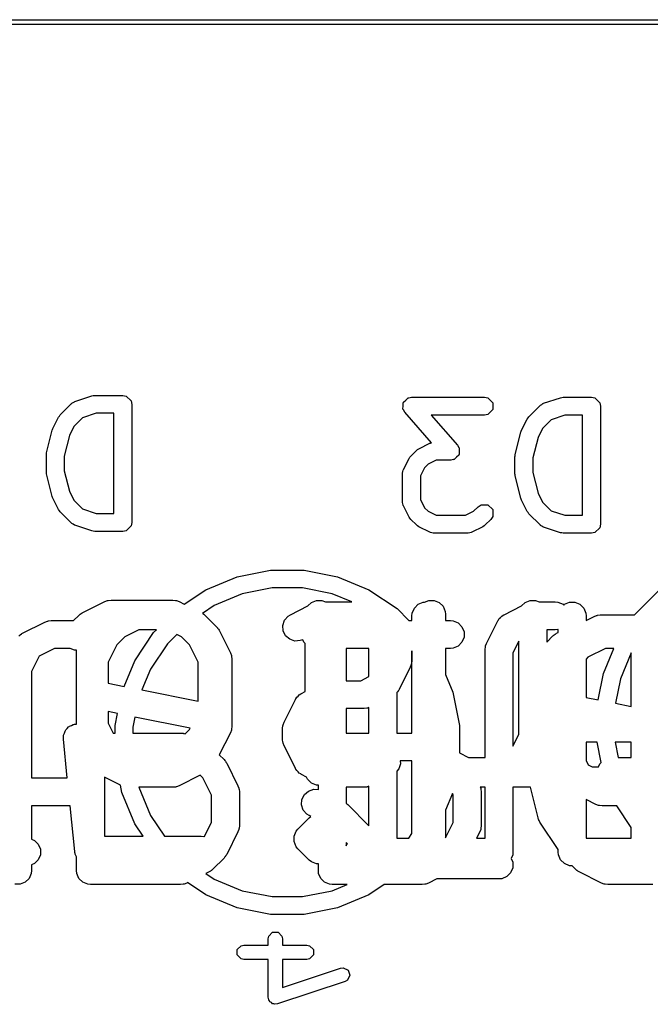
# Model space of a CAD drawing. Extents: x 94.3 to 121.8, y -81.7 to -63.9.
# Tile 17 of 32: x 105.6 to 109, y -69.2 to -63.9. Entities that reach past the tile are written whole.
import ezdxf

# ---------------------------------------------------------------- set-up
doc = ezdxf.new("R2010")
doc.units = 0
doc.layers.add('BLACK', color=7, linetype='CONTINUOUS')

msp = doc.modelspace()

# ---------------------------------------------------------------- linework, layer by layer
at = {"layer": 'BLACK', "linetype": 'CONTINUOUS'}
for p, q in [((99.8387, -63.9333), (116.9837, -63.9333)), ((116.9837, -63.9587), (99.8387, -63.9587)), ((105.928504, -65.992216), (105.934936, -65.98792)), ((105.934936, -65.98792), (105.936042, -65.98792)), ((105.936042, -65.98792), (105.938143, -65.986722)), ((105.938143, -65.986722), (106.028858, -65.956484)), ((106.028858, -65.956484), (106.036536, -65.955516)), ((106.036536, -65.955516), (106.044119, -65.954008)), ((106.044119, -65.954008), (106.195309, -65.954008)), ((106.195309, -65.954008), (106.213777, -65.957682)), ((106.213777, -65.957682), (106.239895, -65.9838)), ((106.239895, -65.9838), (106.243569, -66.002268)), ((107.704431, -65.990875), (107.717217, -65.979686)), ((107.717217, -65.979686), (107.729222, -65.967682)), ((107.729222, -65.967682), (107.731441, -65.96724)), ((107.731441, -65.96724), (107.732228, -65.966552)), ((107.732228, -65.966552), (107.73423, -65.966685)), ((107.73423, -65.966685), (107.74769, -65.964008)), ((107.74769, -65.964008), (108.140785, -65.964008)), ((108.140785, -65.964008), (108.159253, -65.967682)), ((108.159253, -65.967682), (108.185371, -65.9938)), ((108.458143, -65.996722), (108.548858, -65.966484)), ((108.548858, -65.966484), (108.556536, -65.965516)), ((108.556536, -65.965516), (108.564119, -65.964008)), ((108.564119, -65.964008), (108.715309, -65.964008)), ((108.715309, -65.964008), (108.733777, -65.967682)), ((108.733777, -65.967682), (108.759895, -65.9938)), ((105.858803, -66.058857), (105.919279, -65.998381)), ((105.919279, -65.998381), (105.92129, -65.997037)), ((105.92129, -65.997037), (105.921785, -65.996048)), ((105.921785, -65.996048), (105.928504, -65.992216)), ((106.243569, -66.002268), (106.243569, -66.637268)), ((107.701974, -66.02773), (107.703104, -66.01078)), ((107.703104, -66.029692), (107.701974, -66.02773)), ((107.703104, -65.9938), (107.704316, -65.992587)), ((107.703104, -66.01078), (107.703104, -65.9938)), ((107.703104, -66.030736), (107.703104, -66.029692)), ((107.704521, -66.032153), (107.703104, -66.030736)), ((107.704316, -65.992587), (107.704431, -65.990875)), ((107.711371, -66.044048), (107.704521, -66.032153)), ((108.185371, -66.030736), (108.159253, -66.056854)), ((108.185371, -65.9938), (108.185371, -66.030736)), ((108.378803, -66.068857), (108.439279, -66.008381)), ((108.439279, -66.008381), (108.44129, -66.007037)), ((108.44129, -66.007037), (108.441785, -66.006048)), ((108.441785, -66.006048), (108.448504, -66.002216)), ((108.448504, -66.002216), (108.454936, -65.99792)), ((108.454936, -65.99792), (108.456042, -65.99792)), ((108.456042, -65.99792), (108.458143, -65.996722)), ((108.759895, -65.9938), (108.763569, -66.012268)), ((108.763569, -66.012268), (108.763569, -66.647268)), ((105.819525, -66.131875), (105.849763, -66.0714)), ((105.849763, -66.0714), (105.854505, -66.065289)), ((105.854505, -66.065289), (105.858803, -66.058857)), ((105.979472, -66.074687), (105.932591, -66.121569)), ((106.051949, -66.050528), (105.979472, -66.074687)), ((106.147049, -66.050528), (106.051949, -66.050528)), ((106.147049, -66.589008), (106.147049, -66.050528)), ((107.855321, -66.208561), (107.711371, -66.044048)), ((108.140785, -66.060528), (107.854044, -66.060528)), ((107.854044, -66.060528), (107.995676, -66.222392)), ((108.159253, -66.056854), (108.140785, -66.060528)), ((108.339525, -66.141875), (108.369763, -66.0814)), ((108.369763, -66.0814), (108.374505, -66.075289)), ((108.374505, -66.075289), (108.378803, -66.068857)), ((108.499472, -66.084687), (108.452591, -66.131569)), ((108.571949, -66.060528), (108.499472, -66.084687)), ((108.667049, -66.060528), (108.571949, -66.060528)), ((108.667049, -66.599008), (108.667049, -66.060528)), ((105.785633, -66.262705), (105.815871, -66.141754)), ((105.815871, -66.141754), (105.818128, -66.136975)), ((105.818128, -66.136975), (105.819525, -66.131875)), ((105.932591, -66.121569), (105.908224, -66.170303)), ((108.335871, -66.151754), (108.338128, -66.146975)), ((108.338128, -66.146975), (108.339525, -66.141875)), ((108.452591, -66.131569), (108.428224, -66.180303)), ((105.908224, -66.170303), (105.880712, -66.280351)), ((108.305633, -66.272705), (108.335871, -66.151754)), ((108.428224, -66.180303), (108.400712, -66.290351)), ((107.743802, -66.280525), (107.774041, -66.250285)), ((107.774041, -66.250285), (107.780472, -66.245987)), ((107.780472, -66.245987), (107.786583, -66.241245)), ((107.786583, -66.241245), (107.847059, -66.211007)), ((107.847059, -66.211007), (107.849391, -66.210368)), ((107.849391, -66.210368), (107.850174, -66.209586)), ((107.850174, -66.209586), (107.855321, -66.208561)), ((107.995676, -66.222392), (108.002525, -66.234286)), ((108.002525, -66.234286), (108.003943, -66.235704)), ((108.003943, -66.235704), (108.003943, -66.236747)), ((108.003943, -66.236747), (108.005073, -66.23871)), ((108.005073, -66.23871), (108.003943, -66.25566)), ((105.784192, -66.27441), (105.785345, -66.26861)), ((105.784192, -66.365125), (105.784192, -66.27441)), ((105.785345, -66.26861), (105.785633, -66.262705)), ((105.880712, -66.280351), (105.880712, -66.359184)), ((107.704525, -66.353542), (107.734763, -66.293067)), ((107.734763, -66.293067), (107.739505, -66.286956)), ((107.739505, -66.286956), (107.743802, -66.280525)), ((107.880034, -66.302432), (107.836753, -66.324072)), ((107.959357, -66.302432), (107.880034, -66.302432)), ((107.972816, -66.299754), (107.959357, -66.302432)), ((107.974819, -66.299888), (107.972816, -66.299754)), ((107.975605, -66.299199), (107.974819, -66.299888)), ((107.977825, -66.298758), (107.975605, -66.299199)), ((107.989829, -66.286753), (107.977825, -66.298758)), ((108.002616, -66.275565), (107.989829, -66.286753)), ((108.00273, -66.273852), (108.002616, -66.275565)), ((108.003943, -66.27264), (108.00273, -66.273852)), ((108.003943, -66.25566), (108.003943, -66.27264)), ((108.304192, -66.28441), (108.305345, -66.27861)), ((108.304192, -66.375125), (108.304192, -66.28441)), ((108.305345, -66.27861), (108.305633, -66.272705)), ((108.400712, -66.290351), (108.400712, -66.369184)), ((107.701594, -66.364243), (107.703104, -66.356657)), ((107.703104, -66.356657), (107.703886, -66.355874)), ((107.703886, -66.355874), (107.704525, -66.353542)), ((107.817591, -66.343235), (107.79595, -66.386518)), ((107.836753, -66.324072), (107.817591, -66.343235)), ((105.785345, -66.370924), (105.784192, -66.365125)), ((105.785633, -66.37683), (105.785345, -66.370924)), ((105.815871, -66.497781), (105.785633, -66.37683)), ((105.880712, -66.359184), (105.908224, -66.469232)), ((107.69943, -66.375125), (107.699901, -66.372753)), ((107.69943, -66.526315), (107.69943, -66.375125)), ((107.699552, -66.371704), (107.701594, -66.364243)), ((107.699901, -66.372753), (107.699552, -66.371704)), ((107.79595, -66.386518), (107.79595, -66.514922)), ((108.305345, -66.380924), (108.304192, -66.375125)), ((108.305633, -66.38683), (108.305345, -66.380924)), ((108.335871, -66.507781), (108.305633, -66.38683)), ((108.400712, -66.369184), (108.428224, -66.479232)), ((105.818128, -66.502559), (105.815871, -66.497781)), ((105.819525, -66.50766), (105.818128, -66.502559)), ((105.849763, -66.568135), (105.819525, -66.50766)), ((105.908224, -66.469232), (105.932591, -66.517966)), ((107.79595, -66.514922), (107.817591, -66.558204)), ((108.338128, -66.512559), (108.335871, -66.507781)), ((108.339525, -66.51766), (108.338128, -66.512559)), ((108.369763, -66.578135), (108.339525, -66.51766)), ((108.428224, -66.479232), (108.452591, -66.527966)), ((105.854505, -66.574245), (105.849763, -66.568135)), ((105.932591, -66.517966), (105.979471, -66.564848)), ((105.979471, -66.564848), (106.051949, -66.589008)), ((107.699901, -66.528686), (107.69943, -66.526315)), ((107.699552, -66.529736), (107.699901, -66.528686)), ((107.701594, -66.537196), (107.699552, -66.529736)), ((107.703104, -66.544783), (107.701594, -66.537196)), ((107.703886, -66.545565), (107.703104, -66.544783)), ((107.704525, -66.547898), (107.703886, -66.545565)), ((107.734763, -66.608373), (107.704525, -66.547898)), ((107.817591, -66.558204), (107.836753, -66.577367)), ((108.081959, -66.577367), (108.10666, -66.552666)), ((108.10666, -66.552666), (108.122316, -66.542205)), ((108.122316, -66.542205), (108.159253, -66.542205)), ((108.159253, -66.542205), (108.185371, -66.568322)), ((108.185371, -66.568322), (108.185371, -66.605258)), ((108.452591, -66.527966), (108.499471, -66.574848)), ((105.858803, -66.580678), (105.854505, -66.574245)), ((105.919279, -66.641155), (105.858803, -66.580678)), ((106.051949, -66.589008), (106.147049, -66.589008)), ((107.739505, -66.614483), (107.734763, -66.608373)), ((107.743802, -66.620915), (107.739505, -66.614483)), ((107.774041, -66.651155), (107.743802, -66.620915)), ((107.836753, -66.577367), (107.880034, -66.599008)), ((107.880034, -66.599008), (108.038678, -66.599008)), ((108.038678, -66.599008), (108.081959, -66.577367)), ((108.174911, -66.620915), (108.144673, -66.651154)), ((108.185371, -66.605258), (108.174911, -66.620915)), ((108.374505, -66.584245), (108.369763, -66.578135)), ((108.378803, -66.590678), (108.374505, -66.584245)), ((108.439279, -66.651155), (108.378803, -66.590678)), ((108.499471, -66.574848), (108.571949, -66.599008)), ((108.571949, -66.599008), (108.667049, -66.599008)), ((105.92129, -66.642498), (105.919279, -66.641155)), ((105.921785, -66.643488), (105.92129, -66.642498)), ((105.928504, -66.647319), (105.921785, -66.643488)), ((105.934936, -66.651616), (105.928504, -66.647319)), ((105.936042, -66.651616), (105.934936, -66.651616)), ((105.938143, -66.652814), (105.936042, -66.651616)), ((106.028858, -66.683052), (105.938143, -66.652814)), ((106.239895, -66.655736), (106.213777, -66.681854)), ((106.243569, -66.637268), (106.239895, -66.655736)), ((107.780472, -66.655452), (107.774041, -66.651155)), ((107.786583, -66.660195), (107.780472, -66.655452)), ((107.847059, -66.690433), (107.786583, -66.660195)), ((108.132129, -66.660195), (108.071654, -66.690433)), ((108.138238, -66.655453), (108.132129, -66.660195)), ((108.144673, -66.651154), (108.138238, -66.655453)), ((108.44129, -66.652498), (108.439279, -66.651155)), ((108.441785, -66.653488), (108.44129, -66.652498)), ((108.448504, -66.657319), (108.441785, -66.653488)), ((108.454936, -66.661616), (108.448504, -66.657319)), ((108.456042, -66.661616), (108.454936, -66.661616)), ((108.458143, -66.662814), (108.456042, -66.661616)), ((108.548858, -66.693052), (108.458143, -66.662814)), ((108.759895, -66.665736), (108.733777, -66.691854)), ((108.763569, -66.647268), (108.759895, -66.665736)), ((106.036536, -66.684019), (106.028858, -66.683052)), ((106.044119, -66.685528), (106.036536, -66.684019)), ((106.195309, -66.685528), (106.044119, -66.685528)), ((106.213777, -66.681854), (106.195309, -66.685528)), ((107.849391, -66.691071), (107.847059, -66.690433)), ((107.850174, -66.691854), (107.849391, -66.691071)), ((107.85776, -66.693363), (107.850174, -66.691854)), ((107.865221, -66.695406), (107.85776, -66.693363)), ((107.86627, -66.695056), (107.865221, -66.695406)), ((107.868642, -66.695528), (107.86627, -66.695056)), ((108.050071, -66.695528), (107.868642, -66.695528)), ((108.052442, -66.695056), (108.050071, -66.695528)), ((108.053492, -66.695406), (108.052442, -66.695056)), ((108.060952, -66.693363), (108.053492, -66.695406)), ((108.068539, -66.691854), (108.060952, -66.693363)), ((108.069321, -66.691071), (108.068539, -66.691854)), ((108.071654, -66.690433), (108.069321, -66.691071)), ((108.556536, -66.694019), (108.548858, -66.693052)), ((108.564119, -66.695528), (108.556536, -66.694019)), ((108.715309, -66.695528), (108.564119, -66.695528)), ((108.733777, -66.691854), (108.715309, -66.695528)), ((106.641601, -66.999813), (106.810035, -66.930045)), ((106.810035, -66.930045), (106.988844, -66.894478)), ((106.988844, -66.894478), (107.171156, -66.894478)), ((107.171156, -66.894478), (107.349965, -66.930045)), ((107.349965, -66.930045), (107.518399, -66.999813)), ((106.998252, -66.99), (106.837898, -67.021896)), ((107.161748, -66.99), (106.998252, -66.99)), ((107.322102, -67.021896), (107.161748, -66.99)), ((106.526012, -67.077046), (106.641601, -66.999813)), ((106.837898, -67.021896), (106.686848, -67.084464)), ((107.426822, -67.065273), (107.322102, -67.021896)), ((107.518399, -66.999813), (107.669986, -67.1011)), ((108.9511, -67.130014), (109.080014, -67.0011)), ((105.977649, -67.123668), (106.098602, -67.063191)), ((106.098602, -67.063191), (106.112334, -67.057936)), ((106.112334, -67.057936), (106.115021, -67.057745)), ((106.115021, -67.057745), (106.117511, -67.056714)), ((106.117511, -67.056714), (106.132143, -67.055273)), ((106.132143, -67.055273), (106.434524, -67.055273)), ((106.434524, -67.055273), (106.464761, -67.055273)), ((106.464761, -67.055273), (106.479393, -67.056714)), ((106.479393, -67.056714), (106.481881, -67.057744)), ((106.481881, -67.057744), (106.484571, -67.057936)), ((106.484571, -67.057936), (106.498302, -67.063191)), ((106.498302, -67.063191), (106.526012, -67.077046)), ((106.686848, -67.084464), (106.623847, -67.126559)), ((107.096458, -67.133668), (107.190598, -67.086597)), ((107.190598, -67.086597), (107.209283, -67.067913)), ((107.209283, -67.067913), (107.236319, -67.056714)), ((107.236319, -67.056714), (107.265583, -67.056714)), ((107.265583, -67.056714), (107.286246, -67.065273)), ((107.286246, -67.065273), (107.426822, -67.065273)), ((107.751917, -67.125641), (107.763116, -67.098605)), ((107.763116, -67.098605), (107.783808, -67.077913)), ((107.783808, -67.077913), (107.810844, -67.066714)), ((107.810844, -67.066714), (107.81694, -67.066714)), ((107.81694, -67.066714), (107.841081, -67.056714)), ((107.841081, -67.056714), (107.870345, -67.056714)), ((107.870345, -67.056714), (107.897381, -67.067913)), ((107.897381, -67.067913), (107.918073, -67.088605)), ((107.918073, -67.088605), (107.929272, -67.115641)), ((108.245506, -67.133668), (108.339647, -67.086596)), ((108.339647, -67.086596), (108.358331, -67.067913)), ((108.358331, -67.067913), (108.385367, -67.056714)), ((108.385367, -67.056714), (108.414631, -67.056714)), ((108.414631, -67.056714), (108.435294, -67.065273)), ((108.435294, -67.065273), (108.520951, -67.065273)), ((108.520951, -67.065273), (108.535583, -67.066714)), ((108.535583, -67.066714), (108.562619, -67.077913)), ((108.562619, -67.077913), (108.566308, -67.081602)), ((108.566308, -67.081602), (108.569998, -67.077913)), ((108.569998, -67.077913), (108.597034, -67.066714)), ((108.597034, -67.066714), (108.626298, -67.066714)), ((108.626298, -67.066714), (108.653334, -67.077913)), ((108.653334, -67.077913), (108.674026, -67.098605)), ((108.674026, -67.098605), (108.685225, -67.125641)), ((105.930601, -67.165273), (105.958157, -67.137717)), ((105.958157, -67.137717), (105.963909, -67.132996)), ((105.963909, -67.132996), (105.965206, -67.131501)), ((105.965206, -67.131501), (105.96746, -67.130081)), ((105.96746, -67.130081), (105.969522, -67.12839)), ((105.969522, -67.12839), (105.971352, -67.127631)), ((105.971352, -67.127631), (105.977649, -67.123668)), ((106.623847, -67.126559), (106.625552, -67.127632)), ((106.625552, -67.127632), (106.627381, -67.12839)), ((106.627381, -67.12839), (106.629441, -67.130081)), ((106.629441, -67.130081), (106.631697, -67.131501)), ((106.631697, -67.131501), (106.632994, -67.132996)), ((106.632994, -67.132996), (106.638746, -67.137717)), ((106.638746, -67.137717), (106.699222, -67.198193)), ((107.064842, -67.163608), (107.084015, -67.141501)), ((107.084015, -67.141501), (107.096458, -67.133668)), ((107.669986, -67.1011), (107.734159, -67.165273)), ((107.750476, -67.140273), (107.751917, -67.125641)), ((107.750476, -67.165273), (107.750476, -67.140273)), ((107.929272, -67.115641), (107.930713, -67.130273)), ((107.930713, -67.130273), (107.930713, -67.165273)), ((108.219798, -67.154766), (108.226903, -67.148603)), ((108.226903, -67.148603), (108.233063, -67.141501)), ((108.233063, -67.141501), (108.240463, -67.136842)), ((108.240463, -67.136842), (108.241905, -67.135592)), ((108.241905, -67.135592), (108.243062, -67.135206)), ((108.243062, -67.135206), (108.245506, -67.133668)), ((108.685225, -67.125641), (108.686666, -67.140273)), ((108.686666, -67.140273), (108.686666, -67.164516)), ((108.686666, -67.164516), (108.729316, -67.143191)), ((108.729316, -67.143191), (108.743048, -67.137936)), ((108.743048, -67.137936), (108.745735, -67.137745)), ((108.745735, -67.137745), (108.748225, -67.136714)), ((108.748225, -67.136714), (108.762857, -67.135273)), ((108.762857, -67.135273), (108.947586, -67.135273)), ((108.947586, -67.135273), (108.9511, -67.130014)), ((105.655506, -67.233668), (105.776458, -67.173191)), ((105.776458, -67.173191), (105.790189, -67.167936)), ((105.790189, -67.167936), (105.792878, -67.167744)), ((105.792878, -67.167744), (105.795367, -67.166714)), ((105.795367, -67.166714), (105.809999, -67.165273)), ((105.809999, -67.165273), (105.930601, -67.165273)), ((106.699222, -67.198193), (106.70394, -67.203942)), ((106.70394, -67.203942), (106.705439, -67.205242)), ((106.705439, -67.205242), (106.70686, -67.207501)), ((107.055588, -67.191369), (107.064842, -67.163608)), ((107.057662, -67.22056), (107.055588, -67.191369)), ((107.734159, -67.165273), (107.750476, -67.165273)), ((107.930713, -67.165273), (107.956905, -67.165273)), ((107.956905, -67.165273), (107.971537, -67.166714)), ((107.971537, -67.166714), (107.998573, -67.177913)), ((107.998573, -67.177913), (108.019265, -67.198605)), ((108.019265, -67.198605), (108.030464, -67.225641)), ((108.151488, -67.288161), (108.211965, -67.167208)), ((108.211965, -67.167208), (108.213505, -67.16476)), ((108.213505, -67.16476), (108.21389, -67.163608)), ((108.21389, -67.163608), (108.215135, -67.162171)), ((108.215135, -67.162171), (108.219798, -67.154766)), ((105.636903, -67.248603), (105.643063, -67.241501)), ((105.643063, -67.241501), (105.650463, -67.236842)), ((105.650463, -67.236842), (105.651905, -67.235592)), ((105.651905, -67.235592), (105.653062, -67.235206)), ((105.653062, -67.235206), (105.655506, -67.233668)), ((106.206806, -67.252389), (106.163541, -67.295653)), ((106.281038, -67.215273), (106.206806, -67.252389)), ((106.259813, -67.381601), (106.3611, -67.230014)), ((106.375841, -67.215273), (106.281038, -67.215273)), ((106.3611, -67.230014), (106.375841, -67.215273)), ((106.486226, -67.239976), (106.435297, -67.290906)), ((106.511048, -67.252388), (106.486226, -67.239976)), ((106.554313, -67.295653), (106.511048, -67.252388)), ((106.70686, -67.207501), (106.708549, -67.209558)), ((106.708549, -67.209558), (106.709306, -67.211385)), ((106.709306, -67.211385), (106.713271, -67.217685)), ((106.713271, -67.217685), (106.773747, -67.338637)), ((107.07075, -67.246734), (107.057662, -67.22056)), ((107.092857, -67.265907), (107.07075, -67.246734)), ((108.030464, -67.254905), (108.019265, -67.281941)), ((108.030464, -67.225641), (108.030464, -67.254905)), ((108.520951, -67.215273), (108.474999, -67.215273)), ((108.474999, -67.215273), (108.474999, -67.281351)), ((108.474999, -67.281351), (108.508635, -67.247716)), ((108.508635, -67.247716), (108.514386, -67.242995)), ((108.514386, -67.242995), (108.515683, -67.241501)), ((108.515683, -67.241501), (108.517936, -67.240082)), ((108.517936, -67.240082), (108.52, -67.238389)), ((108.52, -67.238389), (108.521831, -67.23763)), ((108.535583, -67.213832), (108.520951, -67.215273)), ((108.521831, -67.23763), (108.528126, -67.233668)), ((108.528126, -67.233668), (108.536666, -67.229397)), ((108.536666, -67.213383), (108.535583, -67.213832)), ((108.536666, -67.229397), (108.536666, -67.213383)), ((106.163541, -67.295653), (106.116428, -67.38988)), ((106.435297, -67.290906), (106.344464, -67.426848)), ((106.601429, -67.389884), (106.554313, -67.295653)), ((107.120618, -67.275161), (107.092857, -67.265907)), ((107.149809, -67.273087), (107.120618, -67.275161)), ((107.163061, -67.268015), (107.149809, -67.273087)), ((107.16883, -67.281941), (107.163061, -67.268015)), ((107.175951, -67.289062), (107.16883, -67.281941)), ((107.175951, -67.547492), (107.175951, -67.289062)), ((107.998573, -67.302633), (107.971537, -67.313832)), ((108.019265, -67.281941), (107.998573, -67.302633)), ((108.14357, -67.321702), (108.145011, -67.30707)), ((108.145011, -67.30707), (108.146041, -67.304581)), ((108.146041, -67.304581), (108.146233, -67.301892)), ((108.146233, -67.301892), (108.151488, -67.288161)), ((108.324999, -67.276549), (108.29357, -67.339407)), ((108.324999, -67.777807), (108.324999, -67.276549)), ((105.744948, -67.356651), (105.70357, -67.439407)), ((105.827705, -67.315273), (105.744948, -67.356651)), ((105.913119, -67.315273), (105.827705, -67.315273)), ((105.936083, -67.324785), (105.913119, -67.315273)), ((105.946666, -67.324785), (105.936083, -67.324785)), ((105.946666, -67.721952), (105.946666, -67.324785)), ((106.773747, -67.338637), (106.779002, -67.352368)), ((106.779002, -67.352368), (106.779193, -67.355057)), ((106.779193, -67.355057), (106.780224, -67.357546)), ((106.780224, -67.357546), (106.781665, -67.372178)), ((107.519047, -67.315273), (107.396903, -67.315273)), ((107.396903, -67.315273), (107.396903, -67.488607)), ((107.519047, -67.466658), (107.519047, -67.315273)), ((107.750476, -67.329478), (107.749285, -67.327695)), ((107.749285, -67.327695), (107.749285, -67.382178)), ((107.750476, -67.770035), (107.750476, -67.329478)), ((107.956905, -67.315273), (107.930714, -67.315273)), ((107.930714, -67.315273), (107.930714, -67.455299)), ((107.971537, -67.313832), (107.956905, -67.315273)), ((108.14357, -67.90194), (108.14357, -67.321702)), ((108.29357, -67.339407), (108.29357, -67.840664)), ((108.696806, -67.362389), (108.686666, -67.372528)), ((108.791038, -67.315273), (108.696806, -67.362389)), ((108.780045, -67.450035), (108.835866, -67.315273)), ((108.835866, -67.315273), (108.791038, -67.315273)), ((108.929761, -67.338201), (108.871896, -67.477898)), ((108.929761, -67.626788), (108.929761, -67.338201)), ((106.116428, -67.38988), (106.116428, -67.502121)), ((106.202741, -67.519383), (106.259813, -67.381601)), ((106.601429, -67.599121), (106.601429, -67.389884)), ((106.781665, -67.372178), (106.781665, -67.735035)), ((107.741367, -67.415719), (107.680891, -67.536671)), ((107.746622, -67.401988), (107.741367, -67.415719)), ((107.746813, -67.399298), (107.746622, -67.401988)), ((107.747844, -67.39681), (107.746813, -67.399298)), ((107.749285, -67.382178), (107.747844, -67.39681)), ((108.686666, -67.372528), (108.686666, -67.578168)), ((105.70357, -67.439407), (105.70357, -68.01194)), ((106.344464, -67.426848), (106.298223, -67.53848)), ((107.475151, -67.488607), (107.519047, -67.466658)), ((107.930714, -67.455299), (107.969955, -67.550035)), ((108.75196, -67.591227), (108.780045, -67.450035)), ((106.116428, -67.502121), (106.202741, -67.519383)), ((107.396903, -67.488607), (107.475151, -67.488607)), ((108.871896, -67.477898), (108.845627, -67.609961)), ((106.298223, -67.53848), (106.601429, -67.599121)), ((107.131225, -67.5781), (107.138327, -67.57194)), ((107.138327, -67.57194), (107.144491, -67.564833)), ((107.144491, -67.564833), (107.151896, -67.560171)), ((107.151896, -67.560171), (107.153333, -67.558926)), ((107.153333, -67.558926), (107.154486, -67.558541)), ((107.154486, -67.558541), (107.156934, -67.557001)), ((107.156934, -67.557001), (107.175951, -67.547492)), ((107.673059, -67.549114), (107.669047, -67.552593)), ((107.669047, -67.552593), (107.669047, -67.770035)), ((107.677718, -67.541712), (107.673059, -67.549114)), ((107.678967, -67.540272), (107.677718, -67.541712)), ((107.679352, -67.539115), (107.678967, -67.540272)), ((107.680891, -67.536671), (107.679352, -67.539115)), ((107.969955, -67.550035), (108.005522, -67.728844)), ((107.062917, -67.711494), (107.123393, -67.590542)), ((107.123393, -67.590542), (107.124933, -67.588095)), ((107.124933, -67.588095), (107.125318, -67.586941)), ((107.125318, -67.586941), (107.126564, -67.585503)), ((107.126564, -67.585503), (107.131225, -67.5781)), ((108.686666, -67.578168), (108.75196, -67.591227)), ((108.845627, -67.609961), (108.929761, -67.626788)), ((106.16713, -67.665232), (106.116428, -67.655092)), ((106.116428, -67.655092), (106.116428, -67.717332)), ((106.154478, -67.728844), (106.16713, -67.665232)), ((107.492856, -67.638607), (107.396903, -67.638607)), ((107.396903, -67.638607), (107.396903, -67.770035)), ((107.507488, -67.637166), (107.492856, -67.638607)), ((107.509976, -67.636135), (107.507488, -67.637166)), ((107.512666, -67.635944), (107.509976, -67.636135)), ((107.519047, -67.633501), (107.512666, -67.635944)), ((107.519047, -67.770035), (107.519047, -67.633501)), ((105.903048, -67.737607), (105.906374, -67.735822)), ((105.906374, -67.735822), (105.909047, -67.73315)), ((105.909047, -67.73315), (105.919176, -67.728954)), ((105.919176, -67.728954), (105.928835, -67.723773)), ((105.928835, -67.723773), (105.932594, -67.723397)), ((105.932594, -67.723397), (105.936083, -67.721952)), ((105.936083, -67.721952), (105.946666, -67.721952)), ((106.116428, -67.717332), (106.142779, -67.770035)), ((106.154478, -67.738252), (106.154478, -67.728844)), ((106.260798, -67.683965), (106.25, -67.738252)), ((106.558137, -67.743433), (106.260798, -67.683965)), ((106.781665, -67.735035), (106.780224, -67.749667)), ((107.054999, -67.745035), (107.05644, -67.730403)), ((107.05644, -67.730403), (107.057471, -67.727913)), ((107.057471, -67.727913), (107.057662, -67.725226)), ((107.057662, -67.725226), (107.062917, -67.711494)), ((108.005522, -67.728844), (108.005522, -67.877277)), ((105.876064, -67.788271), (105.877155, -67.784655)), ((105.876086, -67.802974), (105.876064, -67.788271)), ((105.877155, -67.780879), (105.881349, -67.770752)), ((105.877155, -67.784655), (105.877155, -67.780879)), ((105.881349, -67.770752), (105.884517, -67.760255)), ((105.884517, -67.760255), (105.886908, -67.757331)), ((105.886908, -67.757331), (105.888354, -67.753843)), ((105.888354, -67.753843), (105.896107, -67.746089)), ((105.896107, -67.746089), (105.903048, -67.737607)), ((106.142779, -67.770035), (106.154478, -67.770035)), ((106.154478, -67.770035), (106.154478, -67.738252)), ((106.25, -67.738252), (106.25, -67.770035)), ((106.25, -67.770035), (106.505476, -67.770035)), ((106.505476, -67.770035), (106.520108, -67.771476)), ((106.520108, -67.771476), (106.522597, -67.772507)), ((106.522597, -67.772507), (106.525285, -67.772698)), ((106.525285, -67.772698), (106.530646, -67.774749)), ((106.530646, -67.774749), (106.554312, -67.751084)), ((106.554312, -67.751084), (106.558137, -67.743433)), ((106.773747, -67.768576), (106.714351, -67.887368)), ((106.779002, -67.754844), (106.773747, -67.768576)), ((106.779192, -67.752156), (106.779002, -67.754844)), ((106.780224, -67.749667), (106.779192, -67.752156)), ((107.054999, -67.805511), (107.054999, -67.745035)), ((107.396903, -67.770035), (107.519047, -67.770035)), ((107.669047, -67.770035), (107.750476, -67.770035)), ((108.29357, -67.840664), (108.324999, -67.777807)), ((105.896983, -68.01194), (105.876086, -67.802974)), ((107.05644, -67.820143), (107.054999, -67.805511)), ((107.057471, -67.822632), (107.05644, -67.820143)), ((107.057662, -67.82532), (107.057471, -67.822632)), ((107.062917, -67.839052), (107.057662, -67.82532)), ((107.123393, -67.960004), (107.062917, -67.839052)), ((108.746244, -67.820035), (108.686666, -67.820035)), ((108.686666, -67.820035), (108.686666, -67.918283)), ((108.767806, -67.928438), (108.746244, -67.820035)), ((108.929761, -67.820035), (108.843637, -67.820035)), ((108.843637, -67.820035), (108.859929, -67.90194)), ((108.929761, -67.90194), (108.929761, -67.820035)), ((106.714351, -67.887368), (106.739938, -67.912955)), ((108.005522, -67.877277), (108.054847, -67.90194)), ((106.739938, -67.912955), (106.744656, -67.918704)), ((106.744656, -67.918704), (106.746155, -67.920004)), ((106.746155, -67.920004), (106.747576, -67.922263)), ((106.747576, -67.922263), (106.749265, -67.92432)), ((106.749265, -67.92432), (106.750022, -67.926147)), ((106.750022, -67.926147), (106.753987, -67.932447)), ((106.753987, -67.932447), (106.814463, -68.053399)), ((107.68822, -67.935845), (107.678966, -67.963606)), ((107.750476, -67.920035), (107.687097, -67.920035)), ((107.687097, -67.920035), (107.68822, -67.935845)), ((107.750476, -68.310521), (107.750476, -67.920035)), ((108.054847, -67.90194), (108.14357, -67.90194)), ((108.686666, -67.918283), (108.697805, -67.940562)), ((108.697805, -67.940562), (108.719609, -67.951464)), ((108.754266, -67.951464), (108.760973, -67.935272)), ((108.760973, -67.935272), (108.767806, -67.928438)), ((108.859929, -67.90194), (108.929761, -67.90194)), ((106.612016, -67.997165), (106.498303, -68.054022)), ((106.625266, -68.010415), (106.612016, -67.997165)), ((107.124932, -67.96245), (107.123393, -67.960004)), ((107.125318, -67.963606), (107.124932, -67.96245)), ((107.126565, -67.965044), (107.125318, -67.963606)), ((107.131225, -67.972447), (107.126565, -67.965044)), ((107.138327, -67.978606), (107.131225, -67.972447)), ((107.144491, -67.985714), (107.138327, -67.978606)), ((107.151896, -67.990375), (107.144491, -67.985714)), ((107.153333, -67.991621), (107.151896, -67.990375)), ((107.154486, -67.992005), (107.153333, -67.991621)), ((107.156934, -67.993546), (107.154486, -67.992005)), ((107.183767, -68.006962), (107.156934, -67.993546)), ((107.678966, -67.963606), (107.669047, -67.975042)), ((107.669047, -67.975042), (107.669047, -68.335273)), ((108.719609, -67.951464), (108.754266, -67.951464)), ((105.70357, -68.01194), (105.896983, -68.01194)), ((106.182186, -68.050457), (106.096666, -68.007697)), ((106.096666, -68.007697), (106.096666, -68.325273)), ((106.190045, -68.089965), (106.182186, -68.050457)), ((106.672381, -68.104645), (106.625266, -68.010415)), ((106.814463, -68.053399), (106.819718, -68.06713)), ((107.188591, -68.018608), (107.183767, -68.006962)), ((107.209283, -68.0393), (107.188591, -68.018608)), ((107.236319, -68.050499), (107.209283, -68.0393)), ((107.246903, -68.050499), (107.236319, -68.050499)), ((107.246903, -68.074787), (107.246903, -68.050499)), ((106.259813, -68.258399), (106.190045, -68.089965)), ((106.464762, -68.06194), (106.281864, -68.06194)), ((106.281864, -68.06194), (106.281896, -68.062102)), ((106.281896, -68.062102), (106.344464, -68.213152)), ((106.479394, -68.060499), (106.464762, -68.06194)), ((106.481883, -68.059467), (106.479394, -68.060499)), ((106.484571, -68.059277), (106.481883, -68.059467)), ((106.498303, -68.054022), (106.484571, -68.059277)), ((106.672381, -68.250664), (106.672381, -68.104645)), ((106.819718, -68.06713), (106.819909, -68.069819)), ((106.819909, -68.069819), (106.82094, -68.072308)), ((106.82094, -68.072308), (106.822381, -68.08694)), ((106.822381, -68.08694), (106.822381, -68.268369)), ((107.158853, -68.127607), (107.17194, -68.101432)), ((107.17194, -68.101432), (107.194048, -68.082259)), ((107.194048, -68.082259), (107.221809, -68.073005)), ((107.221809, -68.073005), (107.246903, -68.074787)), ((107.492856, -68.06194), (107.396903, -68.06194)), ((107.396903, -68.06194), (107.396903, -68.147871)), ((107.507488, -68.060499), (107.492856, -68.06194)), ((107.509977, -68.059467), (107.507488, -68.060499)), ((107.512665, -68.059277), (107.509977, -68.059467)), ((107.519047, -68.056834), (107.512665, -68.059277)), ((107.519047, -68.26873), (107.519047, -68.056834)), ((107.967835, -68.09508), (107.930714, -68.1847)), ((107.972618, -68.104645), (107.967835, -68.09508)), ((107.972618, -68.250664), (107.972618, -68.104645)), ((108.14357, -68.06194), (108.117969, -68.06194)), ((108.117969, -68.06194), (108.119955, -68.06713)), ((108.119955, -68.06713), (108.120146, -68.069819)), ((108.120146, -68.069819), (108.121177, -68.072308)), ((108.121177, -68.072308), (108.122618, -68.08694)), ((108.122618, -68.08694), (108.122618, -68.268369)), ((108.14357, -68.335273), (108.14357, -68.06194)), ((108.387393, -68.06194), (108.29357, -68.06194)), ((108.29357, -68.06194), (108.29357, -68.410273)), ((108.428429, -68.226082), (108.387393, -68.06194)), ((107.156779, -68.156797), (107.158853, -68.127607)), ((107.166033, -68.184558), (107.156779, -68.156797)), ((107.396903, -68.147871), (107.398126, -68.148642)), ((107.398126, -68.148642), (107.399423, -68.150138)), ((107.399423, -68.150138), (107.405176, -68.154859)), ((107.405176, -68.154859), (107.519047, -68.26873)), ((108.739791, -68.154022), (108.686666, -68.127459)), ((108.686666, -68.127459), (108.686666, -68.335273)), ((108.753522, -68.159277), (108.739791, -68.154022)), ((108.756211, -68.159468), (108.753522, -68.159277)), ((108.7587, -68.160499), (108.756211, -68.159468)), ((105.911983, -68.16194), (105.70357, -68.16194)), ((105.70357, -68.16194), (105.70357, -68.341008)), ((105.936562, -68.407735), (105.911983, -68.16194)), ((107.185206, -68.206666), (107.166033, -68.184558)), ((107.197649, -68.214498), (107.185206, -68.206666)), ((107.930714, -68.1847), (107.930714, -68.334471)), ((108.773332, -68.16194), (108.7587, -68.160499)), ((108.852179, -68.16194), (108.773332, -68.16194)), ((108.929761, -68.278049), (108.852179, -68.16194)), ((106.304497, -68.325273), (106.259813, -68.258399)), ((106.344464, -68.213152), (106.41938, -68.325273)), ((106.633708, -68.328008), (106.672381, -68.250664)), ((107.137442, -68.286764), (107.197918, -68.226288)), ((107.206743, -68.219045), (107.197649, -68.214498)), ((107.197918, -68.226288), (107.206743, -68.219045)), ((107.930714, -68.334471), (107.972618, -68.250664)), ((108.431509, -68.234704), (108.428429, -68.226082)), ((108.431869, -68.236521), (108.431509, -68.234704)), ((108.432747, -68.238168), (108.431869, -68.236521)), ((108.433376, -68.239928), (108.432747, -68.238168)), ((108.434479, -68.241416), (108.433376, -68.239928)), ((108.438786, -68.249495), (108.434479, -68.241416)), ((108.536666, -68.396314), (108.438786, -68.249495)), ((106.814463, -68.30191), (106.753987, -68.422862)), ((106.819718, -68.288179), (106.814463, -68.30191)), ((106.819909, -68.285489), (106.819718, -68.288179)), ((106.82094, -68.283001), (106.819909, -68.285489)), ((106.822381, -68.268369), (106.82094, -68.283001)), ((107.116916, -68.325166), (107.128115, -68.298129)), ((107.128115, -68.298129), (107.137442, -68.286764)), ((107.733938, -68.335273), (107.750476, -68.310521)), ((108.1147, -68.30191), (108.098018, -68.335273)), ((108.119955, -68.288179), (108.1147, -68.30191)), ((108.120146, -68.285489), (108.119955, -68.288179)), ((108.121177, -68.283001), (108.120146, -68.285489)), ((108.122618, -68.268369), (108.121177, -68.283001)), ((108.929761, -68.335273), (108.929761, -68.278049)), ((105.70357, -68.341008), (105.720239, -68.347913)), ((105.720239, -68.347913), (105.740931, -68.368605)), ((105.740931, -68.368605), (105.75213, -68.395641)), ((106.096666, -68.325273), (106.304497, -68.325273)), ((106.41938, -68.325273), (106.615952, -68.325273)), ((106.615952, -68.325273), (106.630584, -68.326714)), ((106.630584, -68.326714), (106.633708, -68.328008)), ((107.116916, -68.354428), (107.116916, -68.325166)), ((107.128115, -68.381465), (107.116916, -68.354428)), ((107.403524, -68.36534), (107.396903, -68.358719)), ((107.396903, -68.358719), (107.396903, -68.376706)), ((107.396903, -68.376706), (107.400259, -68.368605)), ((107.400259, -68.368605), (107.403524, -68.36534)), ((107.669047, -68.335273), (107.733938, -68.335273)), ((108.098018, -68.335273), (108.14357, -68.335273)), ((108.686666, -68.335273), (108.929761, -68.335273)), ((105.75213, -68.395641), (105.75213, -68.424905)), ((105.937631, -68.413067), (105.936562, -68.407735)), ((105.937631, -68.414905), (105.937631, -68.413067)), ((105.938344, -68.416628), (105.937631, -68.414905)), ((105.939452, -68.422151), (105.938344, -68.416628)), ((105.944633, -68.431809), (105.939452, -68.422151)), ((106.753987, -68.422862), (106.750022, -68.429161)), ((107.137442, -68.39283), (107.128115, -68.381465)), ((107.197918, -68.453306), (107.137442, -68.39283)), ((108.29357, -68.410273), (108.292129, -68.424905)), ((108.536666, -68.410273), (108.536666, -68.396314)), ((108.538107, -68.424905), (108.536666, -68.410273)), ((105.720239, -68.472633), (105.70357, -68.479537)), ((105.740931, -68.451941), (105.720239, -68.472633)), ((105.75213, -68.424905), (105.740931, -68.451941)), ((105.946666, -68.436716), (105.944633, -68.431809)), ((105.946666, -68.510273), (105.946666, -68.436716)), ((106.739938, -68.442354), (106.679461, -68.50283)), ((106.744656, -68.436604), (106.739938, -68.442354)), ((106.746155, -68.435305), (106.744656, -68.436604)), ((106.747576, -68.433045), (106.746155, -68.435305)), ((106.749265, -68.430989), (106.747576, -68.433045)), ((106.750022, -68.429161), (106.749265, -68.430989)), ((107.209283, -68.462633), (107.197918, -68.453306)), ((107.236319, -68.473832), (107.209283, -68.462633)), ((107.23632, -68.473832), (107.236319, -68.473832)), ((107.246903, -68.473832), (107.23632, -68.473832)), ((107.246903, -68.510273), (107.246903, -68.473832)), ((108.292129, -68.424905), (108.283692, -68.445271)), ((108.283692, -68.445271), (108.29213, -68.465641)), ((108.29213, -68.465641), (108.29213, -68.494905)), ((108.549306, -68.451941), (108.538107, -68.424905)), ((108.569998, -68.472633), (108.549306, -68.451941)), ((108.597034, -68.483832), (108.569998, -68.472633)), ((105.702129, -68.524905), (105.69093, -68.551941)), ((105.70357, -68.510273), (105.702129, -68.524905)), ((105.70357, -68.479537), (105.70357, -68.510273)), ((105.948107, -68.524905), (105.946666, -68.510273)), ((105.959306, -68.551941), (105.948107, -68.524905)), ((106.659969, -68.516879), (106.642251, -68.525737)), ((106.642251, -68.525737), (106.686848, -68.555536)), ((106.666264, -68.512916), (106.659969, -68.516879)), ((106.668095, -68.512158), (106.666264, -68.512916)), ((106.670156, -68.510466), (106.668095, -68.512158)), ((106.672411, -68.509047), (106.670156, -68.510466)), ((106.673708, -68.507551), (106.672411, -68.509047)), ((106.679461, -68.50283), (106.673708, -68.507551)), ((107.248344, -68.524904), (107.246903, -68.510273)), ((107.248344, -68.524905), (107.248344, -68.524904)), ((107.259543, -68.551941), (107.248344, -68.524905)), ((108.280931, -68.521941), (108.260239, -68.542633)), ((108.29213, -68.494905), (108.280931, -68.521941)), ((108.611666, -68.485273), (108.597034, -68.483832)), ((108.612029, -68.485273), (108.611666, -68.485273)), ((108.629586, -68.50283), (108.612029, -68.485273)), ((108.635335, -68.507548), (108.629586, -68.50283)), ((108.636635, -68.509047), (108.635335, -68.507548)), ((108.638894, -68.510468), (108.636635, -68.509047)), ((108.640951, -68.512157), (108.638894, -68.510468)), ((108.642778, -68.512914), (108.640951, -68.512157)), ((108.649078, -68.516879), (108.642778, -68.512914)), ((108.77003, -68.577355), (108.649078, -68.516879)), ((105.670238, -68.572633), (105.643202, -68.583832)), ((105.69093, -68.551941), (105.670238, -68.572633)), ((105.979998, -68.572633), (105.959306, -68.551941)), ((106.007034, -68.583832), (105.979998, -68.572633)), ((106.522597, -68.5828), (106.520108, -68.583832)), ((106.525285, -68.58261), (106.522597, -68.5828)), ((106.539017, -68.577355), (106.525285, -68.58261)), ((106.543906, -68.57491), (106.539017, -68.577355)), ((106.641601, -68.640187), (106.543906, -68.57491)), ((106.686848, -68.555536), (106.837898, -68.618104)), ((107.280235, -68.572633), (107.259543, -68.551941)), ((107.307271, -68.583832), (107.280235, -68.572633)), ((107.822834, -68.5828), (107.820345, -68.583832)), ((107.825522, -68.58261), (107.822834, -68.5828)), ((107.839254, -68.577355), (107.825522, -68.58261)), ((107.883418, -68.555273), (107.839254, -68.577355)), ((108.218571, -68.555273), (107.883418, -68.555273)), ((108.233203, -68.553832), (108.218571, -68.555273)), ((108.260239, -68.542633), (108.233203, -68.553832)), ((108.783761, -68.58261), (108.77003, -68.577355)), ((108.78645, -68.582801), (108.783761, -68.58261)), ((108.788939, -68.583832), (108.78645, -68.582801)), ((105.643202, -68.583832), (105.613938, -68.583832)), ((106.021666, -68.585273), (106.007034, -68.583832)), ((106.505476, -68.585273), (106.021666, -68.585273)), ((106.520108, -68.583832), (106.505476, -68.585273)), ((106.837898, -68.618104), (106.998252, -68.65)), ((107.161748, -68.65), (107.322102, -68.618104)), ((107.321903, -68.585273), (107.307271, -68.583832)), ((107.401362, -68.585273), (107.321903, -68.585273)), ((107.322102, -68.618104), (107.401362, -68.585273)), ((107.600584, -68.585273), (107.518399, -68.640187)), ((107.805713, -68.585273), (107.600584, -68.585273)), ((107.820345, -68.583832), (107.805713, -68.585273)), ((108.803571, -68.585273), (108.788939, -68.583832)), ((109.045476, -68.585273), (108.803571, -68.585273)), ((106.810035, -68.709955), (106.641601, -68.640187)), ((106.998252, -68.65), (107.161748, -68.65)), ((107.518399, -68.640187), (107.349965, -68.709955)), ((106.988844, -68.745522), (106.810035, -68.709955)), ((107.349965, -68.709955), (107.171156, -68.745522)), ((107.171156, -68.745522), (106.988844, -68.745522)), ((106.980265, -68.86224), (107.000885, -68.84162)), ((107.000885, -68.84162), (107.030045, -68.84162)), ((107.030045, -68.84162), (107.050665, -68.86224)), ((106.977365, -68.87682), (106.980265, -68.86224)), ((106.977365, -68.911292), (106.977365, -68.87682)), ((107.050665, -68.86224), (107.053565, -68.87682)), ((107.053565, -68.87682), (107.053565, -68.911292)), ((106.810932, -68.934812), (106.831552, -68.914192)), ((106.810932, -68.963972), (106.810932, -68.934812)), ((106.831552, -68.914192), (106.846132, -68.911292)), ((106.846132, -68.911292), (106.977365, -68.911292)), ((107.053565, -68.911292), (107.184799, -68.911292)), ((107.184799, -68.911292), (107.199379, -68.914192)), ((107.199379, -68.914192), (107.219999, -68.934812)), ((107.219999, -68.934812), (107.219999, -68.963972)), ((106.831552, -68.984592), (106.810932, -68.963972)), ((106.846132, -68.987492), (106.831552, -68.984592)), ((106.977365, -68.987492), (106.846132, -68.987492)), ((106.977365, -69.191297), (106.977365, -68.987492)), ((107.184799, -68.987492), (107.053565, -68.987492)), ((107.053565, -68.987492), (107.053565, -69.138435)), ((107.199379, -68.984592), (107.184799, -68.987492)), ((107.219999, -68.963972), (107.199379, -68.984592)), ((107.053565, -69.138435), (107.366275, -69.034199)), ((107.366275, -69.034199), (107.381024, -69.03234)), ((107.381024, -69.03234), (107.407106, -69.045381)), ((107.407106, -69.045381), (107.416327, -69.073045)), ((107.390371, -69.106489), (107.027513, -69.227442)), ((107.403286, -69.099127), (107.390371, -69.106489)), ((107.416327, -69.073045), (107.403286, -69.099127)), ((106.980265, -69.205877), (106.977365, -69.191297)), ((106.984699, -69.210311), (106.980265, -69.205877)), ((106.986682, -69.21626), (106.984699, -69.210311)), ((106.994614, -69.220226), (106.986682, -69.21626)), ((107.000885, -69.226497), (106.994614, -69.220226)), ((107.007156, -69.226497), (107.000885, -69.226497)), ((107.012764, -69.229301), (107.007156, -69.226497)), ((107.027513, -69.227442), (107.012764, -69.229301))]:
    msp.add_line(p, q, dxfattribs=at)

doc.saveas('drawing.dxf')
